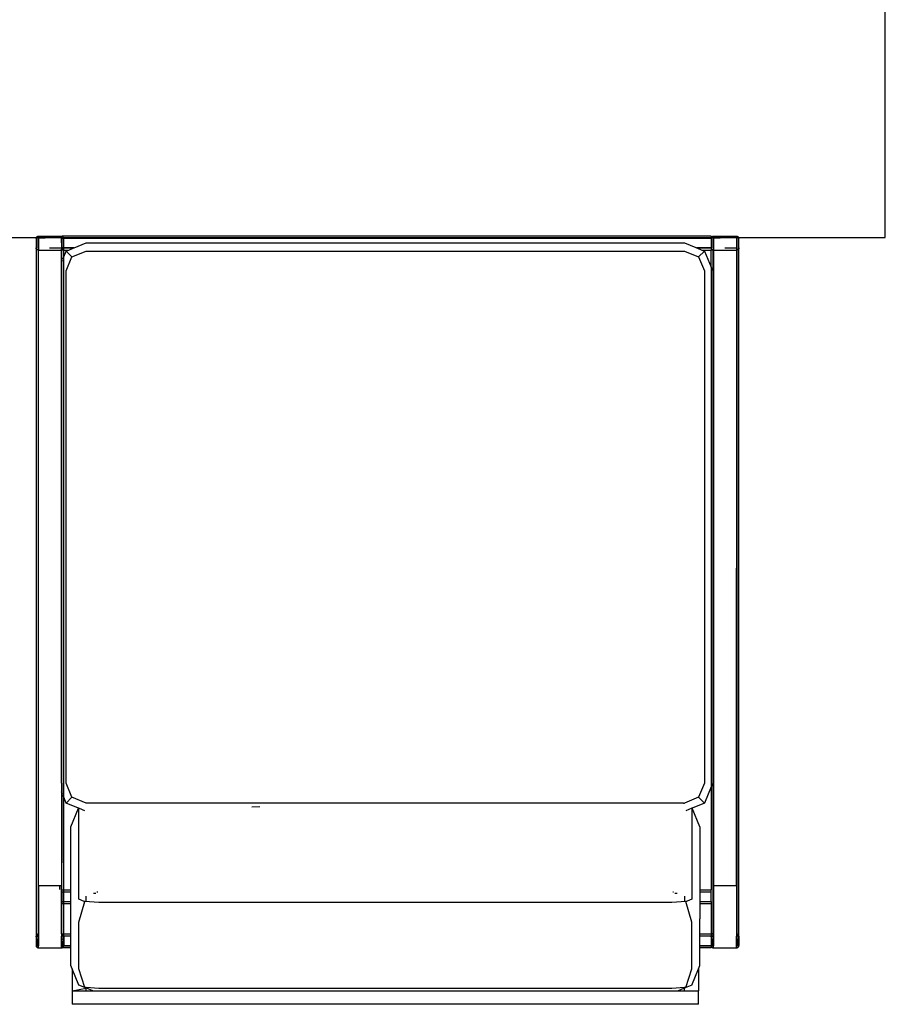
# Model space of a CAD drawing. Header units: millimetres. Extents: x 140304 to 319987, y -10756 to 142544.
# Tile 52 of 203: x 148901 to 149548, y 76265 to 77001. Entities that reach past the tile are written whole.
import ezdxf

# ---------------------------------------------------------------- set-up
doc = ezdxf.new("R2010")
doc.units = ezdxf.units.MM
doc.header["$LTSCALE"] = 10
doc.layers.get('0').update_dxf_attribs({"linetype": 'CONTINUOUS'})
doc.layers.add('furn', color=7, linetype='CONTINUOUS', true_color=0x9c9c9c)

# ---------------------------------------------------------------- blocks, each defined once
blk = doc.blocks.new('furn 1')
for p, q in [((101375.58, 20081.27), (101375.05, 20080.91)), ((101376.22, 20081.39), (101375.58, 20081.27)), ((101376.11, 20079.74), (101375.58, 20081.27)), ((101376.14, 20079.81), (101375.58, 20081.27)), ((101376.12, 20079.78), (101375.58, 20081.27)), ((101376.14, 20079.81), (101376.22, 20081.39)), ((101376.18, 20079.84), (101376.21, 20081.39)), ((101376.18, 20079.84), (101376.22, 20081.39)), ((101376.21, 20081.39), (101376.21, 20079.85)), ((101376.21, 20079.85), (101383.24, 20081.39)), ((101383.24, 20081.39), (101376.21, 20081.39)), ((101383.24, 20081.39), (101376.22, 20081.39)), ((101376.22, 20079.85), (101376.22, 20081.39)), ((101383.87, 20081.27), (101383.24, 20081.39)), ((101897.88, 20081.39), (101383.24, 20081.39)), ((101383.24, 20081.39), (101383.24, 20079.85)), ((101383.24, 20081.39), (101383.31, 20079.85)), ((101383.24, 20079.85), (101383.24, 20081.39)), ((101383.28, 20079.84), (101383.24, 20081.39)), ((101383.28, 20079.84), (101383.24, 20081.39)), ((101383.87, 20081.27), (101383.31, 20079.85)), ((101383.87, 20081.27), (101383.33, 20079.78)), ((101384.41, 20080.91), (101383.87, 20081.27)), ((101896.71, 20080.91), (101897.25, 20081.27)), ((101897.25, 20081.27), (101897.88, 20081.39)), ((101904.91, 20081.39), (101897.88, 20081.39)), ((101904.91, 20081.39), (101905.54, 20081.27)), ((101905.54, 20081.27), (101906.08, 20080.91)), ((101374.59, 20080.06), (101374.56, 20079.74)), ((101374.56, 20079.74), (101374.56, 20062.39)), ((101374.56, 20079.74), (101376.11, 20079.74)), ((101374.56, 20079.74), (101374.56, 20062.39)), ((101374.69, 20080.37), (101374.59, 20080.06)), ((101374.84, 20080.66), (101374.69, 20080.37)), ((101375.05, 20080.91), (101374.84, 20080.66)), ((101383.34, 20079.76), (101376.11, 20079.74)), ((101376.14, 20079.81), (101376.18, 20079.84)), ((101376.14, 20079.81), (101376.18, 20079.84)), ((101376.18, 20079.84), (101376.14, 20079.81)), ((101376.18, 20079.84), (101376.22, 20079.85)), ((101376.18, 20079.84), (101376.21, 20079.85)), ((101376.22, 20079.85), (101376.18, 20079.84)), ((101376.21, 20079.85), (101383.24, 20079.85)), ((101376.22, 20079.85), (101383.24, 20079.85)), ((101383.24, 20079.85), (101383.28, 20079.84)), ((101383.24, 20079.85), (101383.28, 20079.84)), ((101383.28, 20079.84), (101383.24, 20079.85)), ((101383.31, 20079.85), (101383.28, 20079.84)), ((101383.28, 20079.84), (101383.31, 20079.81)), ((101383.28, 20079.84), (101383.31, 20079.81)), ((101383.31, 20079.81), (101383.28, 20079.84)), ((101383.31, 20079.85), (101383.31, 20079.81)), ((101383.31, 20079.85), (101384.88, 20079.85)), ((101383.31, 20079.81), (101383.34, 20079.76)), ((101384.89, 20079.74), (101383.34, 20079.76)), ((101384.61, 20080.66), (101384.41, 20080.91)), ((101384.77, 20080.37), (101384.61, 20080.66)), ((101384.86, 20080.06), (101384.77, 20080.37)), ((101384.88, 20079.85), (101384.86, 20080.06)), ((101384.89, 20079.74), (101384.88, 20079.85)), ((101896.24, 20079.84), (101384.88, 20079.85)), ((101421.05, 20079.74), (101384.89, 20079.74)), ((101421.05, 20079.74), (101896.23, 20079.74)), ((101421.05, 20079.74), (101421.05, 20063.9)), ((101896.23, 20079.74), (101896.24, 20079.84)), ((101899.42, 20079.74), (101896.23, 20079.74)), ((101896.23, 20079.74), (101896.23, 20079.4)), ((101896.23, 20079.4), (101896.23, 20062.39)), ((101896.24, 20079.84), (101896.26, 20080.06)), ((101897.81, 20079.81), (101896.24, 20079.84)), ((101896.26, 20080.06), (101896.35, 20080.37)), ((101896.35, 20080.37), (101896.51, 20080.66)), ((101896.51, 20080.66), (101896.71, 20080.91)), ((101897.81, 20079.81), (101897.84, 20079.84)), ((101897.84, 20079.84), (101897.88, 20079.84)), ((101897.88, 20079.84), (101904.91, 20079.84)), ((101904.59, 20079.74), (101899.42, 20079.74)), ((101906.05, 20079.74), (101904.59, 20079.74)), ((101904.91, 20079.84), (101904.95, 20079.84)), ((101904.95, 20079.84), (101904.98, 20079.81)), ((101905, 20074.9), (101905.01, 20079.69)), ((101905.01, 20074.73), (101905, 20074.9)), ((101906.56, 20079.74), (101906.05, 20079.74)), ((101906.05, 20062.39), (101906.05, 20079.74)), ((101906.08, 20080.91), (101906.28, 20080.66)), ((101906.28, 20080.66), (101906.43, 20080.37)), ((101906.43, 20080.37), (101906.53, 20080.06)), ((101906.53, 20080.06), (101906.56, 20079.74)), ((101906.56, 20079.74), (101906.56, 20062.39)), ((101897.78, 20071.32), (101897.78, 20062.39)), ((101374.56, 20062.39), (101376.11, 20062.39)), ((101374.56, 20062.39), (101374.56, 20062.26)), ((101374.56, 20062.26), (101374.59, 20062.07)), ((101375.7, 20062.26), (101374.56, 20062.26)), ((101374.56, 20055.54), (101374.59, 20062.07)), ((101374.59, 20062.07), (101374.69, 20061.75)), ((101374.69, 20061.75), (101374.73, 20061.68)), ((101374.73, 20061.68), (101374.8, 20061.54)), ((101374.84, 20061.47), (101374.8, 20061.54)), ((101374.84, 20061.47), (101375.05, 20061.22)), ((101375.05, 20061.22), (101375.58, 20060.86)), ((101375.58, 20060.86), (101375.8, 20061.48)), ((101375.58, 20060.86), (101376.11, 20060.76)), ((101375.7, 20062.26), (101376.11, 20062.28)), ((101376.11, 20062.28), (101375.9, 20061.76)), ((101376.11, 20062.44), (101376.11, 20062.39)), ((101376.11, 20062.44), (101376.11, 20062.39)), ((101376.11, 20062.39), (101376.11, 20062.44)), ((101376.11, 20062.44), (101376.11, 20062.39)), ((101376.12, 20062.36), (101376.11, 20062.39)), ((101376.13, 20062.33), (101376.11, 20062.39)), ((101376.11, 20062.39), (101383.34, 20062.39)), ((101376.13, 20062.33), (101376.11, 20062.28)), ((101376.14, 20062.31), (101376.11, 20062.28)), ((101376.11, 20062.28), (101376.16, 20062.29)), ((101376.11, 20062.28), (101376.11, 20061.76)), ((101376.11, 20061.48), (101376.11, 20060.76)), ((101376.11, 20060.76), (101376.21, 20060.73)), ((101376.11, 20060.76), (101376.11, 20055.54)), ((101376.13, 20062.33), (101376.12, 20062.36)), ((101376.14, 20062.31), (101376.12, 20062.36)), ((101376.13, 20062.33), (101376.12, 20062.36)), ((101376.14, 20062.31), (101376.13, 20062.33)), ((101376.16, 20062.29), (101376.14, 20062.31)), ((101376.15, 20062.26), (101376.16, 20062.29)), ((101376.18, 20062.26), (101376.15, 20062.26)), ((101376.18, 20061.76), (101376.15, 20062.26)), ((101376.22, 20062.28), (101376.16, 20062.29)), ((101383.24, 20062.28), (101376.16, 20062.29)), ((101376.22, 20062.28), (101376.18, 20062.26)), ((101376.21, 20060.73), (101376.19, 20061.48)), ((101376.21, 20060.73), (101379.58, 20061.48)), ((101383.24, 20060.73), (101376.21, 20060.73)), ((101376.21, 20060.73), (101376.21, 20055.54)), ((101376.21, 20060.73), (101383.24, 20060.73)), ((101376.22, 20062.28), (101383.24, 20062.28)), ((101376.22, 20062.28), (101376.21, 20061.76)), ((101376.33, 20062.26), (101376.22, 20062.28)), ((101376.22, 20062.28), (101383.24, 20062.28)), ((101380.87, 20061.76), (101383.24, 20062.28)), ((101383.24, 20062.28), (101383.28, 20062.29)), ((101383.28, 20062.29), (101383.24, 20062.28)), ((101383.24, 20062.28), (101383.28, 20062.29)), ((101383.27, 20062.26), (101383.24, 20062.28)), ((101383.24, 20061.76), (101383.24, 20062.28)), ((101383.24, 20061.76), (101383.24, 20062.28)), ((101383.24, 20061.76), (101383.24, 20062.28)), ((101383.24, 20060.73), (101383.27, 20061.48)), ((101383.24, 20060.73), (101383.24, 20061.48)), ((101383.24, 20060.73), (101383.24, 20061.48)), ((101383.24, 20060.73), (101383.26, 20061.48)), ((101383.24, 20060.73), (101383.26, 20061.48)), ((101383.24, 20060.73), (101383.24, 20061.48)), ((101383.24, 20060.73), (101383.34, 20060.76)), ((101383.24, 20055.54), (101383.24, 20060.73)), ((101383.27, 20061.76), (101383.28, 20062.29)), ((101383.27, 20061.76), (101383.28, 20062.29)), ((101383.3, 20062.26), (101383.27, 20062.26)), ((101383.28, 20062.29), (101383.31, 20062.31)), ((101383.31, 20062.31), (101383.28, 20062.29)), ((101383.28, 20062.29), (101383.31, 20062.31)), ((101383.29, 20061.76), (101383.3, 20062.26)), ((101383.3, 20062.26), (101383.32, 20062.29)), ((101383.32, 20062.29), (101383.31, 20062.31)), ((101383.31, 20062.31), (101383.37, 20062.29)), ((101383.34, 20062.26), (101383.32, 20062.29)), ((101383.55, 20061.76), (101383.33, 20062.35)), ((101383.34, 20062.39), (101383.34, 20062.67)), ((101383.37, 20062.67), (101383.34, 20062.39)), ((101383.34, 20062.39), (101383.34, 20062.67)), ((101384.89, 20062.39), (101383.34, 20062.39)), ((101383.37, 20062.29), (101383.34, 20062.39)), ((101383.55, 20061.76), (101383.34, 20062.35)), ((101383.34, 20061.76), (101383.34, 20062.26)), ((101383.54, 20061.76), (101383.34, 20062.26)), ((101383.34, 20060.76), (101383.34, 20061.48)), ((101383.34, 20060.76), (101383.87, 20060.86)), ((101383.34, 20055.54), (101383.34, 20060.76)), ((101383.34, 20060.76), (101384.89, 20060.73)), ((101383.54, 20061.76), (101383.37, 20062.29)), ((101383.37, 20062.29), (101383.75, 20062.26)), ((101383.87, 20060.86), (101383.64, 20061.48)), ((101383.87, 20060.86), (101383.65, 20061.48)), ((101383.87, 20060.86), (101383.65, 20061.48)), ((101383.75, 20062.26), (101384.58, 20062.26)), ((101383.87, 20060.86), (101384.41, 20061.22)), ((101384.41, 20061.22), (101384.61, 20061.47)), ((101384.58, 20062.26), (101384.89, 20062.34)), ((101384.58, 20062.26), (101384.89, 20062.26)), ((101384.77, 20061.76), (101384.86, 20062.07)), ((101384.89, 20062.26), (101384.86, 20062.07)), ((101384.86, 20062.07), (101384.89, 20061.76)), ((101384.89, 20062.34), (101384.88, 20062.29)), ((101384.88, 20062.29), (101384.89, 20062.26)), ((101384.89, 20062.72), (101384.89, 20062.57)), ((101384.89, 20062.72), (101384.89, 20062.39)), ((101384.89, 20062.39), (101384.89, 20062.57)), ((101384.89, 20062.34), (101384.89, 20062.39)), ((101421.05, 20062.39), (101384.89, 20062.39)), ((101384.89, 20062.34), (101421.05, 20062.39)), ((101490.73, 20062.26), (101384.89, 20062.34)), ((101384.89, 20062.26), (101407.62, 20062.26)), ((101384.89, 20061.48), (101384.89, 20060.73)), ((101384.89, 20060.73), (101384.89, 20055.54)), ((101384.89, 20060.73), (101407.62, 20060.73)), ((101407.62, 20062.26), (101407.62, 20061.76)), ((101409.17, 20062.26), (101407.62, 20062.26)), ((101407.62, 20061.48), (101407.62, 20060.73)), ((101407.62, 20060.73), (101407.62, 20055.54)), ((101407.62, 20060.73), (101409.17, 20060.73)), ((101409.17, 20062.26), (101409.17, 20061.76)), ((101409.17, 20062.26), (101409.27, 20062.26)), ((101409.17, 20061.48), (101409.17, 20060.73)), ((101409.17, 20060.73), (101409.17, 20055.54)), ((101409.17, 20060.73), (101409.27, 20060.73)), ((101409.27, 20062.26), (101409.27, 20061.76)), ((101416.3, 20062.26), (101409.27, 20062.26)), ((101409.27, 20061.48), (101409.27, 20060.73)), ((101409.27, 20060.73), (101409.27, 20055.54)), ((101409.27, 20060.73), (101416.3, 20060.73)), ((101416.4, 20062.26), (101416.3, 20062.26)), ((101416.3, 20060.73), (101416.4, 20060.73)), ((101416.4, 20062.26), (101416.4, 20061.76)), ((101416.4, 20062.26), (101417.95, 20062.26)), ((101416.4, 20061.48), (101416.4, 20060.73)), ((101416.4, 20060.73), (101416.4, 20055.54)), ((101416.4, 20060.73), (101417.95, 20060.73)), ((101417.95, 20062.26), (101417.95, 20061.76)), ((101417.95, 20062.26), (101490.73, 20062.26)), ((101417.95, 20061.48), (101417.95, 20060.73)), ((101417.95, 20060.73), (101417.95, 20055.54)), ((101417.95, 20060.73), (101487.05, 20060.73)), ((101418.1, 20063.81), (101421.05, 20063.81)), ((101421.05, 20063.9), (101421.05, 20063.81)), ((101421.05, 20063.81), (101421.05, 20062.39)), ((101491.02, 20062.38), (101421.05, 20062.39)), ((101482.79, 20058.97), (101487.05, 20060.73)), ((101487.05, 20060.73), (101488.84, 20061.47)), ((101487.05, 20060.73), (101493.25, 20060.73)), ((101489.53, 20061.76), (101490.73, 20062.26)), ((101490.82, 20062.3), (101490.73, 20062.26)), ((101490.82, 20062.3), (101491.02, 20062.38)), ((101490.82, 20062.3), (101494.77, 20062.26)), ((101494.8, 20062.28), (101490.82, 20062.3)), ((101491.02, 20062.38), (101491.04, 20062.39)), ((101494.9, 20062.39), (101491.04, 20062.39)), ((101493.25, 20060.73), (101497.63, 20060.73)), ((101497.63, 20062.28), (101494.8, 20062.28)), ((101497.63, 20062.39), (101494.9, 20062.39)), ((101497.63, 20062.39), (101887.16, 20062.39)), ((101497.63, 20062.39), (101887.28, 20062.33)), ((101497.63, 20062.28), (101887.41, 20062.28)), ((101497.63, 20060.73), (101891.15, 20060.73)), ((101887.16, 20062.39), (101887.28, 20062.33)), ((101887.16, 20062.39), (101896.23, 20062.39)), ((101887.28, 20062.33), (101896.23, 20062.34)), ((101887.28, 20062.33), (101887.41, 20062.28)), ((101887.41, 20062.28), (101887.47, 20062.26)), ((101887.47, 20062.26), (101896.23, 20062.26)), ((101887.47, 20062.26), (101888.71, 20061.75)), ((101889.37, 20061.47), (101891.15, 20060.73)), ((101891.15, 20060.73), (101895.41, 20058.97)), ((101891.15, 20060.73), (101896.23, 20060.73)), ((101897.78, 20062.39), (101896.23, 20062.39)), ((101896.23, 20062.34), (101896.23, 20062.39)), ((101896.23, 20062.26), (101896.23, 20062.34)), ((101896.23, 20062.34), (101897.81, 20062.31)), ((101896.23, 20062.26), (101896.26, 20062.06)), ((101897.37, 20062.26), (101896.23, 20062.26)), ((101896.26, 20062.06), (101896.23, 20061.75)), ((101896.23, 20061.47), (101896.23, 20060.73)), ((101896.23, 20060.73), (101896.23, 20057)), ((101896.23, 20060.73), (101897.78, 20060.73)), ((101896.35, 20061.75), (101896.26, 20062.06)), ((101896.71, 20061.22), (101896.51, 20061.47)), ((101897.25, 20060.86), (101896.71, 20061.22)), ((101897.78, 20060.73), (101897.25, 20060.86)), ((101897.81, 20062.31), (101897.37, 20062.26)), ((101897.78, 20062.26), (101897.37, 20062.26)), ((101899.42, 20062.39), (101897.78, 20062.39)), ((101897.84, 20062.29), (101897.78, 20062.26)), ((101897.78, 20061.75), (101897.78, 20062.26)), ((101897.78, 20060.73), (101897.78, 20061.47)), ((101897.88, 20060.73), (101897.78, 20060.73)), ((101897.78, 20053.26), (101897.78, 20060.73)), ((101897.81, 20062.31), (101897.84, 20062.29)), ((101897.82, 20062.26), (101897.85, 20062.26)), ((101897.84, 20062.29), (101897.88, 20062.28)), ((101897.85, 20062.26), (101897.88, 20062.28)), ((101897.88, 20062.28), (101904.96, 20062.34)), ((101904.91, 20062.28), (101897.88, 20062.28)), ((101897.88, 20062.28), (101897.88, 20061.75)), ((101897.88, 20061.47), (101897.88, 20060.73)), ((101897.88, 20060.73), (101904.91, 20060.73)), ((101897.88, 20060.73), (101897.88, 20053.01)), ((101904.59, 20062.39), (101899.42, 20062.39)), ((101904.96, 20062.39), (101904.59, 20062.39)), ((101904.96, 20062.34), (101904.91, 20062.28)), ((101904.95, 20062.29), (101904.91, 20062.28)), ((101904.91, 20061.75), (101904.91, 20062.28)), ((101904.91, 20062.28), (101904.94, 20062.26)), ((101904.91, 20060.73), (101904.91, 20061.47)), ((101905.01, 20060.75), (101904.91, 20060.73)), ((101904.91, 19576.75), (101904.91, 20060.73)), ((101904.94, 20062.26), (101904.97, 20062.26)), ((101904.96, 20062.34), (101904.95, 20062.29)), ((101904.98, 20062.31), (101904.95, 20062.29)), ((101904.96, 20062.34), (101904.96, 20062.39)), ((101904.96, 20062.34), (101905.01, 20062.39)), ((101904.96, 20062.34), (101905.01, 20062.39)), ((101905.01, 20062.39), (101904.96, 20062.39)), ((101904.96, 20062.34), (101904.98, 20062.31)), ((101904.97, 20062.26), (101905.01, 20061.75)), ((101905.42, 20062.26), (101904.98, 20062.31)), ((101906.05, 20062.39), (101905.01, 20062.39)), ((101905.01, 20061.47), (101905.01, 20060.75)), ((101905.54, 20060.86), (101905.01, 20060.75)), ((101905.01, 20060.75), (101905.01, 19576.75)), ((101906.56, 20062.26), (101905.42, 20062.26)), ((101906.08, 20061.22), (101905.54, 20060.86)), ((101906.56, 20062.39), (101906.05, 20062.39)), ((101906.28, 20061.47), (101906.08, 20061.22)), ((101906.43, 20061.75), (101906.28, 20061.47)), ((101906.53, 20062.06), (101906.43, 20061.75)), ((101906.56, 20062.26), (101906.53, 20062.06)), ((101906.56, 19576.75), (101906.53, 20062.06)), ((101906.56, 20062.39), (101906.56, 20062.26)), ((101342.48, 20054.45), (101332.3, 20054.45)), ((101332.3, 19586.29), (101332.3, 20054.45)), ((101358.74, 20054.45), (101342.48, 20054.45)), ((101342.48, 20054.45), (101344.27, 20044.12)), ((101342.48, 20054.45), (101342.48, 20044.12)), ((101346.72, 20049.39), (101358.74, 20054.45)), ((101358.74, 20054.45), (101361.34, 20055.54)), ((101361.34, 20055.54), (101374.56, 20055.54)), ((101374.56, 20055.54), (101376.11, 20055.54)), ((101376.11, 20055.54), (101376.21, 20055.54)), ((101376.21, 20055.54), (101383.14, 20055.54)), ((101383.14, 20055.54), (101383.24, 20055.54)), ((101383.24, 20055.54), (101383.34, 20055.54)), ((101383.34, 20055.54), (101384.89, 20055.54)), ((101384.89, 20055.54), (101396.29, 20055.54)), ((101396.29, 20055.54), (101407.62, 20055.54)), ((101407.62, 20055.54), (101409.17, 20055.54)), ((101409.17, 20055.54), (101409.27, 20055.54)), ((101409.27, 20055.54), (101416.2, 20055.54)), ((101416.2, 20055.54), (101416.3, 20055.54)), ((101416.3, 20055.54), (101416.4, 20055.54)), ((101416.4, 20055.54), (101417.95, 20055.54)), ((101417.95, 20055.54), (101430.59, 20055.54)), ((101430.59, 20055.54), (101464.9, 20055.54)), ((101464.9, 20055.54), (101478.92, 20049.64)), ((101478.92, 20049.64), (101482.79, 20058.97)), ((101482.79, 20058.97), (101487.14, 20054.62)), ((101482.79, 20044.12), (101487.14, 20054.62)), ((101487.14, 20054.62), (101497.63, 20058.97)), ((101497.63, 20058.97), (101689.1, 20058.97)), ((101689.1, 20058.97), (101880.58, 20058.97)), ((101880.58, 20058.97), (101891.07, 20054.62)), ((101895.41, 20058.97), (101891.07, 20054.62)), ((101891.07, 20054.62), (101895.42, 20044.12)), ((101895.41, 20058.97), (101896.23, 20057)), ((101896.23, 20057), (101897.78, 20053.26)), ((101897.78, 20053.26), (101897.88, 20053.01)), ((101897.88, 20053.01), (101901.56, 20044.12)), ((101344.54, 20044.16), (101344.9, 20045.05)), ((101344.84, 20044.2), (101344.9, 20045.05)), ((101344.9, 20045.05), (101358.77, 20049.39)), ((101344.9, 20045.05), (101346.72, 20049.39)), ((101358.77, 20049.39), (101393.71, 20049.39)), ((101393.71, 20049.39), (101409.09, 20045.05)), ((101408.33, 20034.55), (101409.09, 20045.05)), ((101409.09, 20045.05), (101409.17, 20045.24)), ((101409.17, 20045.24), (101409.27, 20045.49)), ((101409.17, 20045.24), (101409.17, 20044.94)), ((101409.27, 20045.49), (101410.91, 20049.39)), ((101409.27, 20045.49), (101409.27, 20044.8)), ((101410.91, 20049.39), (101445.21, 20049.39)), ((101445.21, 20049.39), (101478.82, 20049.39)), ((101477.05, 20045.12), (101478.63, 20048.92)), ((101478.63, 20048.92), (101478.82, 20049.39)), ((101478.82, 20049.39), (101478.92, 20049.64)), ((101342.48, 20039.03), (101344.54, 20044.16)), ((101342.48, 20044.12), (101344.27, 20044.12)), ((101342.48, 20044.12), (101342.48, 20039.03)), ((101342.48, 20039.03), (101342.48, 19601.71)), ((101344.15, 20034.55), (101344.84, 20044.12)), ((101344.54, 20044.16), (101344.27, 20044.12)), ((101344.54, 20044.16), (101344.84, 20044.12)), ((101344.84, 20044.12), (101344.84, 20044.2)), ((101409.78, 20044.12), (101413.06, 20044.12)), ((101415.3, 20038.61), (101415.3, 20036.76)), ((101482.79, 19820.37), (101482.79, 20044.12)), ((101895.42, 20044.12), (101895.42, 19820.37)), ((101901.56, 20044.12), (101901.56, 19831.07)), ((101344.15, 19891.76), (101344.15, 20034.55)), ((101408.33, 19891.76), (101408.33, 20034.55)), ((101416.4, 20035.93), (101416.4, 20035.3)), ((101480.05, 19920.18), (101480.21, 19914.06)), ((101344.15, 19748.97), (101344.15, 19891.76)), ((101408.33, 19748.97), (101408.33, 19891.76)), ((101901.56, 19831.07), (101901.56, 19820.37)), ((101482.79, 19760.55), (101482.79, 19820.37)), ((101895.42, 19820.37), (101895.42, 19596.61)), ((101901.56, 19820.37), (101901.56, 19596.61)), ((101482.79, 19748.97), (101482.79, 19760.55)), ((101344.15, 19606.18), (101344.15, 19748.97)), ((101408.33, 19606.18), (101408.33, 19748.97)), ((101482.79, 19617.76), (101482.79, 19748.97)), ((101482.79, 19606.18), (101482.79, 19617.76)), ((101344.84, 19596.62), (101344.15, 19606.18)), ((101409.09, 19595.69), (101408.33, 19606.18)), ((101415.33, 19604.02), (101415.3, 19603.98)), ((101415.3, 19603.98), (101415.33, 19602.18)), ((101416.4, 19605.44), (101416.4, 19604.81)), ((101482.79, 19605.16), (101482.79, 19606.18)), ((101482.79, 19599.29), (101482.79, 19605.16)), ((101342.48, 19601.71), (101344.53, 19596.62)), ((101342.48, 19601.71), (101342.48, 19596.62)), ((101342.48, 19596.62), (101342.48, 19595.43)), ((101342.48, 19596.62), (101344.53, 19596.62)), ((101342.48, 19595.43), (101342.48, 19586.29)), ((101344.53, 19596.62), (101344.9, 19595.69)), ((101344.84, 19596.62), (101344.53, 19596.62)), ((101344.9, 19595.69), (101344.84, 19596.62)), ((101344.9, 19595.69), (101358.77, 19591.34)), ((101345.17, 19595.05), (101344.9, 19595.69)), ((101393.71, 19591.34), (101409.09, 19595.69)), ((101409.17, 19595.49), (101409.09, 19595.69)), ((101409.17, 19595.8), (101409.17, 19595.49)), ((101409.27, 19595.25), (101409.17, 19595.49)), ((101409.27, 19595.94), (101409.27, 19595.25)), ((101413.06, 19596.62), (101409.78, 19596.62)), ((101415.33, 19602.18), (101415.3, 19602.12)), ((101478.82, 19591.34), (101477.05, 19595.62)), ((101482.72, 19599.19), (101482.77, 19599.24)), ((101482.72, 19599.12), (101482.72, 19599.19)), ((101482.77, 19599.24), (101482.79, 19599.29)), ((101482.77, 19599.24), (101482.79, 19599.29)), ((101482.77, 19597.42), (101482.77, 19599.24)), ((101482.77, 19597.42), (101482.79, 19596.61)), ((101487.14, 19586.12), (101482.79, 19596.61)), ((101895.42, 19596.61), (101891.07, 19586.12)), ((101901.56, 19596.61), (101898.05, 19588.13)), ((101346.72, 19591.34), (101345.17, 19595.05)), ((101346.72, 19591.34), (101358.74, 19586.29)), ((101358.77, 19591.34), (101393.71, 19591.34)), ((101409.53, 19594.63), (101409.27, 19595.25)), ((101410.91, 19591.34), (101409.53, 19594.63)), ((101445.21, 19591.34), (101410.91, 19591.34)), ((101478.82, 19591.34), (101445.21, 19591.34)), ((101464.9, 19585.19), (101478.92, 19591.09)), ((101478.85, 19591.26), (101478.82, 19591.34)), ((101478.92, 19591.09), (101478.85, 19591.26)), ((101482.78, 19581.77), (101478.92, 19591.09)), ((101898.05, 19588.13), (101897.88, 19587.73)), ((101332.3, 19586.29), (101342.48, 19586.29)), ((101358.74, 19586.29), (101342.48, 19586.29)), ((101358.74, 19586.29), (101361.34, 19585.19)), ((101361.34, 19585.19), (101374.56, 19585.19)), ((101374.56, 19576.75), (101374.56, 19585.19)), ((101374.56, 19585.19), (101376.11, 19585.19)), ((101376.11, 19585.19), (101376.11, 19576.75)), ((101376.11, 19585.19), (101376.21, 19585.19)), ((101376.21, 19585.19), (101376.21, 19576.75)), ((101376.21, 19585.19), (101376.34, 19585.19)), ((101376.34, 19585.19), (101383.24, 19585.19)), ((101383.24, 19576.75), (101383.24, 19585.19)), ((101383.24, 19585.19), (101383.34, 19585.19)), ((101383.34, 19576.75), (101383.34, 19585.19)), ((101383.34, 19585.19), (101384.89, 19585.19)), ((101384.89, 19585.19), (101384.89, 19576.75)), ((101384.89, 19585.19), (101396.29, 19585.19)), ((101407.62, 19585.19), (101396.29, 19585.19)), ((101407.62, 19585.19), (101407.62, 19576.75)), ((101409.17, 19585.19), (101407.62, 19585.19)), ((101409.17, 19585.19), (101409.17, 19576.75)), ((101409.27, 19585.19), (101409.17, 19585.19)), ((101409.27, 19585.19), (101409.27, 19576.75)), ((101409.39, 19585.19), (101409.27, 19585.19)), ((101416.3, 19585.19), (101409.39, 19585.19)), ((101416.4, 19585.19), (101416.3, 19585.19)), ((101416.4, 19585.19), (101416.4, 19576.75)), ((101417.95, 19585.19), (101416.4, 19585.19)), ((101417.95, 19585.19), (101417.95, 19576.75)), ((101430.59, 19585.19), (101417.95, 19585.19)), ((101464.9, 19585.19), (101430.59, 19585.19)), ((101482.78, 19581.77), (101487.14, 19586.12)), ((101494.91, 19576.75), (101482.78, 19581.77)), ((101497.63, 19581.77), (101487.14, 19586.12)), ((101689.1, 19581.77), (101497.63, 19581.77)), ((101880.58, 19581.77), (101689.1, 19581.77)), ((101891.07, 19586.12), (101880.58, 19581.77)), ((101895.41, 19581.77), (101883.29, 19576.75)), ((101895.41, 19581.77), (101891.07, 19586.12)), ((101896.23, 19583.74), (101895.41, 19581.77)), ((101897.78, 19587.48), (101896.23, 19583.74)), ((101896.23, 19583.74), (101896.23, 19576.75)), ((101897.88, 19587.73), (101897.78, 19587.48)), ((101897.78, 19576.75), (101897.78, 19587.48)), ((101897.88, 19587.73), (101897.88, 19576.75)), ((101376.11, 19576.75), (101374.56, 19576.75)), ((101374.59, 19575.42), (101374.56, 19575.09)), ((101374.56, 19575.09), (101374.56, 19557.74)), ((101374.56, 19575.09), (101376.11, 19575.09)), ((101374.56, 19575.09), (101374.56, 19557.74)), ((101374.69, 19575.73), (101374.59, 19575.42)), ((101374.84, 19576.01), (101374.69, 19575.73)), ((101375.05, 19576.26), (101374.84, 19576.01)), ((101375.58, 19576.62), (101375.05, 19576.26)), ((101376.11, 19576.75), (101375.58, 19576.62)), ((101376.11, 19575.09), (101375.58, 19576.62)), ((101376.14, 19575.17), (101375.58, 19576.62)), ((101376.12, 19575.13), (101375.58, 19576.62)), ((101376.21, 19576.75), (101376.11, 19576.75)), ((101383.34, 19575.11), (101376.11, 19575.09)), ((101376.14, 19575.17), (101376.21, 19576.75)), ((101376.14, 19575.17), (101376.18, 19575.19)), ((101376.14, 19575.17), (101376.18, 19575.19)), ((101376.18, 19575.19), (101376.14, 19575.17)), ((101376.18, 19575.19), (101376.21, 19576.75)), ((101376.18, 19575.19), (101376.21, 19576.75)), ((101376.18, 19575.19), (101376.21, 19575.2)), ((101376.18, 19575.19), (101376.21, 19575.2)), ((101376.21, 19575.2), (101376.18, 19575.19)), ((101383.24, 19576.75), (101376.21, 19576.75)), ((101376.21, 19575.2), (101376.21, 19576.75)), ((101376.21, 19576.75), (101376.21, 19575.2)), ((101376.21, 19575.2), (101383.24, 19576.75)), ((101383.24, 19576.75), (101376.21, 19576.75)), ((101376.21, 19575.2), (101383.24, 19575.2)), ((101376.21, 19575.2), (101383.24, 19575.2)), ((101383.24, 19576.75), (101383.24, 19575.2)), ((101383.24, 19576.75), (101383.31, 19575.2)), ((101383.34, 19576.75), (101383.24, 19576.75)), ((101383.24, 19575.2), (101383.24, 19576.75)), ((101383.28, 19575.19), (101383.24, 19576.75)), ((101383.28, 19575.19), (101383.24, 19576.75)), ((101383.24, 19575.2), (101383.28, 19575.19)), ((101383.24, 19575.2), (101383.28, 19575.19)), ((101383.28, 19575.19), (101383.24, 19575.2)), ((101383.31, 19575.2), (101383.28, 19575.19)), ((101383.28, 19575.19), (101383.31, 19575.17)), ((101383.28, 19575.19), (101383.31, 19575.17)), ((101383.31, 19575.17), (101383.28, 19575.19)), ((101383.87, 19576.62), (101383.31, 19575.2)), ((101383.31, 19575.2), (101383.31, 19575.17)), ((101383.37, 19575.2), (101383.31, 19575.2)), ((101383.31, 19575.17), (101383.34, 19575.11)), ((101383.87, 19576.62), (101383.33, 19575.13)), ((101383.87, 19576.62), (101383.34, 19576.75)), ((101384.89, 19576.75), (101383.34, 19576.75)), ((101384.89, 19575.09), (101383.34, 19575.11)), ((101384.89, 19575.15), (101383.37, 19575.2)), ((101384.41, 19576.26), (101383.87, 19576.62)), ((101384.61, 19576.01), (101384.41, 19576.26)), ((101384.77, 19575.73), (101384.61, 19576.01)), ((101384.86, 19575.42), (101384.77, 19575.73)), ((101384.86, 19575.42), (101384.89, 19575.6)), ((101384.89, 19575.2), (101384.86, 19575.42)), ((101407.62, 19576.75), (101384.89, 19576.75)), ((101384.89, 19575.6), (101384.89, 19576.75)), ((101384.89, 19575.2), (101896.23, 19575.2)), ((101384.89, 19575.15), (101384.89, 19575.2)), ((101896.23, 19575.15), (101384.89, 19575.15)), ((101384.89, 19575.09), (101384.89, 19575.15)), ((101421.05, 19575.09), (101384.89, 19575.09)), ((101409.17, 19576.75), (101407.62, 19576.75)), ((101409.17, 19576.75), (101409.27, 19576.75)), ((101409.27, 19576.75), (101416.3, 19576.75)), ((101416.4, 19576.75), (101416.3, 19576.75)), ((101416.4, 19576.75), (101417.95, 19576.75)), ((101494.91, 19576.75), (101417.95, 19576.75)), ((101421.05, 19575.09), (101896.23, 19575.09)), ((101421.05, 19575.09), (101421.05, 19559.26)), ((101497.63, 19575.62), (101494.91, 19576.75)), ((101497.63, 19576.75), (101494.91, 19576.75)), ((101532.68, 19576.75), (101497.63, 19576.75)), ((101689.1, 19575.62), (101497.63, 19575.62)), ((101689.1, 19576.75), (101532.68, 19576.75)), ((101724.15, 19576.75), (101689.1, 19576.75)), ((101880.57, 19575.62), (101689.1, 19575.62)), ((101880.57, 19576.75), (101724.15, 19576.75)), ((101883.29, 19576.75), (101880.57, 19575.62)), ((101881.7, 19576.75), (101880.57, 19576.75)), ((101883.29, 19576.75), (101881.7, 19576.75)), ((101883.29, 19576.75), (101896.23, 19576.75)), ((101896.23, 19575.6), (101896.23, 19576.75)), ((101897.78, 19576.75), (101896.23, 19576.75)), ((101896.23, 19575.6), (101896.26, 19575.42)), ((101896.23, 19575.2), (101896.26, 19575.42)), ((101896.23, 19575.2), (101896.23, 19575.15)), ((101897.81, 19575.17), (101896.23, 19575.15)), ((101896.23, 19575.09), (101896.23, 19575.15)), ((101899.42, 19575.09), (101896.23, 19575.09)), ((101896.23, 19575.09), (101896.23, 19574.76)), ((101896.23, 19574.76), (101896.23, 19557.74)), ((101896.26, 19575.42), (101896.35, 19575.73)), ((101896.35, 19575.73), (101896.51, 19576.01)), ((101896.51, 19576.01), (101896.71, 19576.26)), ((101896.71, 19576.26), (101897.25, 19576.62)), ((101897.25, 19576.62), (101897.78, 19576.75)), ((101897.78, 19576.75), (101897.85, 19576.75)), ((101897.81, 19575.17), (101897.84, 19575.19)), ((101897.85, 19576.75), (101897.82, 19576.75)), ((101897.84, 19575.19), (101897.88, 19575.2)), ((101897.88, 19576.75), (101897.85, 19576.75)), ((101904.91, 19576.75), (101897.88, 19576.75)), ((101897.88, 19575.2), (101904.91, 19575.2)), ((101904.59, 19575.09), (101899.42, 19575.09)), ((101906.05, 19575.09), (101904.59, 19575.09)), ((101905.01, 19576.75), (101904.91, 19576.75)), ((101904.91, 19575.2), (101904.95, 19575.19)), ((101904.95, 19575.19), (101904.98, 19575.17)), ((101904.99, 19570.26), (101905.01, 19575.04)), ((101905.01, 19576.75), (101905.54, 19576.62)), ((101906.56, 19576.75), (101905.01, 19576.75)), ((101905.54, 19576.62), (101906.07, 19576.26)), ((101906.56, 19575.09), (101906.05, 19575.09)), ((101906.05, 19557.74), (101906.05, 19575.09)), ((101906.07, 19576.26), (101906.28, 19576.01)), ((101906.28, 19576.01), (101906.43, 19575.73)), ((101906.43, 19575.73), (101906.53, 19575.42)), ((101906.53, 19575.42), (101906.56, 19575.09)), ((101906.56, 19575.09), (101906.56, 19557.74)), ((101897.78, 19566.67), (101897.78, 19557.74)), ((101905.01, 19570.08), (101904.99, 19570.26)), ((101421.05, 19559.26), (101421.05, 19557.74)), ((101374.56, 19557.74), (101374.59, 19557.42)), ((101374.56, 19557.74), (101376.11, 19557.74)), ((101374.59, 19557.42), (101374.69, 19557.11)), ((101374.69, 19557.11), (101374.84, 19556.82)), ((101374.84, 19556.82), (101375.05, 19556.57)), ((101375.05, 19556.57), (101375.58, 19556.21)), ((101375.58, 19556.21), (101376.11, 19557.64)), ((101375.58, 19556.21), (101376.21, 19556.09)), ((101376.11, 19557.79), (101376.11, 19557.74)), ((101376.11, 19557.79), (101376.11, 19557.74)), ((101376.11, 19557.74), (101376.11, 19557.79)), ((101376.11, 19557.79), (101376.11, 19557.74)), ((101376.12, 19557.71), (101376.11, 19557.74)), ((101376.13, 19557.69), (101376.11, 19557.74)), ((101376.11, 19557.74), (101383.34, 19557.74)), ((101376.11, 19557.64), (101376.12, 19557.71)), ((101376.13, 19557.69), (101376.11, 19557.64)), ((101376.11, 19557.64), (101376.14, 19557.66)), ((101376.11, 19557.64), (101376.16, 19557.64)), ((101376.13, 19557.69), (101376.12, 19557.71)), ((101376.13, 19557.69), (101376.12, 19557.71)), ((101376.14, 19557.66), (101376.13, 19557.69)), ((101376.13, 19557.69), (101376.16, 19557.64)), ((101376.16, 19557.64), (101376.14, 19557.66)), ((101376.14, 19557.66), (101376.21, 19557.64)), ((101376.21, 19556.09), (101376.16, 19557.64)), ((101376.21, 19557.64), (101376.16, 19557.64)), ((101383.24, 19557.64), (101376.16, 19557.64)), ((101376.21, 19557.64), (101383.24, 19557.64)), ((101376.21, 19556.09), (101376.21, 19557.64)), ((101376.21, 19556.09), (101383.24, 19557.64)), ((101383.24, 19556.09), (101376.21, 19557.64)), ((101376.21, 19557.64), (101383.24, 19557.64)), ((101383.24, 19556.09), (101376.21, 19556.09)), ((101376.21, 19556.09), (101383.24, 19556.09)), ((101383.24, 19556.09), (101376.21, 19556.09)), ((101383.24, 19557.64), (101383.28, 19557.64)), ((101383.24, 19556.09), (101383.32, 19557.64)), ((101383.24, 19556.09), (101383.24, 19557.64)), ((101383.24, 19556.09), (101383.28, 19557.64)), ((101383.28, 19557.64), (101383.24, 19557.64)), ((101383.24, 19556.09), (101383.28, 19557.64)), ((101383.24, 19556.09), (101383.24, 19557.64)), ((101383.24, 19557.64), (101383.28, 19557.64)), ((101383.24, 19556.09), (101383.87, 19556.21)), ((101383.24, 19556.09), (101897.88, 19556.09)), ((101383.28, 19557.64), (101383.31, 19557.67)), ((101383.31, 19557.67), (101383.28, 19557.64)), ((101383.28, 19557.64), (101383.31, 19557.67)), ((101383.32, 19557.64), (101383.31, 19557.67)), ((101383.38, 19557.64), (101383.31, 19557.67)), ((101383.87, 19556.21), (101383.32, 19557.64)), ((101383.87, 19556.21), (101383.33, 19557.7)), ((101383.87, 19556.21), (101383.33, 19557.7)), ((101383.34, 19557.74), (101383.34, 19558.03)), ((101383.37, 19558.03), (101383.34, 19557.74)), ((101383.34, 19557.74), (101383.34, 19558.03)), ((101384.89, 19557.74), (101383.34, 19557.74)), ((101383.38, 19557.64), (101383.34, 19557.74)), ((101383.87, 19556.21), (101383.38, 19557.64)), ((101384.88, 19557.64), (101383.38, 19557.64)), ((101383.87, 19556.21), (101384.41, 19556.57)), ((101384.41, 19556.57), (101384.61, 19556.82)), ((101384.61, 19556.82), (101384.77, 19557.11)), ((101384.77, 19557.11), (101384.86, 19557.42)), ((101384.86, 19557.42), (101384.88, 19557.64)), ((101384.88, 19557.64), (101384.89, 19557.74)), ((101384.88, 19557.64), (101896.23, 19557.69)), ((101896.24, 19557.64), (101384.88, 19557.64)), ((101384.89, 19557.74), (101384.89, 19558.08)), ((101384.89, 19558.08), (101384.89, 19557.74)), ((101421.05, 19557.74), (101384.89, 19557.74)), ((101896.23, 19557.74), (101421.05, 19557.74)), ((101421.05, 19557.74), (101896.23, 19557.69)), ((101897.78, 19557.74), (101896.23, 19557.74)), ((101896.23, 19557.69), (101896.23, 19557.74)), ((101896.24, 19557.64), (101896.23, 19557.69)), ((101896.23, 19557.69), (101897.81, 19557.67)), ((101897.81, 19557.67), (101896.24, 19557.64)), ((101896.26, 19557.42), (101896.24, 19557.64)), ((101896.35, 19557.11), (101896.26, 19557.42)), ((101896.51, 19556.82), (101896.35, 19557.11)), ((101896.71, 19556.57), (101896.51, 19556.82)), ((101897.25, 19556.21), (101896.71, 19556.57)), ((101897.88, 19556.09), (101897.25, 19556.21)), ((101899.42, 19557.74), (101897.78, 19557.74)), ((101897.81, 19557.67), (101897.84, 19557.64)), ((101897.84, 19557.64), (101897.88, 19557.64)), ((101897.88, 19557.64), (101904.96, 19557.69)), ((101904.91, 19557.64), (101897.88, 19557.64)), ((101897.88, 19556.09), (101904.91, 19556.09)), ((101904.59, 19557.74), (101899.42, 19557.74)), ((101904.96, 19557.74), (101904.59, 19557.74)), ((101904.96, 19557.69), (101904.91, 19557.64)), ((101904.95, 19557.64), (101904.91, 19557.64)), ((101905.54, 19556.21), (101904.91, 19556.09)), ((101904.96, 19557.69), (101904.95, 19557.64)), ((101904.98, 19557.67), (101904.95, 19557.64)), ((101904.96, 19557.69), (101904.96, 19557.74)), ((101904.96, 19557.69), (101905.01, 19557.74)), ((101904.96, 19557.69), (101905.01, 19557.74)), ((101905.01, 19557.74), (101904.96, 19557.74)), ((101904.96, 19557.69), (101904.98, 19557.67)), ((101906.05, 19557.74), (101905.01, 19557.74)), ((101906.07, 19556.57), (101905.54, 19556.21)), ((101906.56, 19557.74), (101906.05, 19557.74)), ((101906.28, 19556.82), (101906.07, 19556.57)), ((101906.43, 19557.11), (101906.28, 19556.82)), ((101906.53, 19557.42), (101906.43, 19557.11)), ((101906.56, 19557.74), (101906.53, 19557.42))]:
    blk.add_line(p, q)
blk.add_lwpolyline([(101905.54, 19446.59), (102805.54, 19446.59), (102805.54, 21346.59), (101905.54, 21346.59)], close=True)

msp = doc.modelspace()

# ---------------------------------------------------------------- block references
at = {"layer": 'furn', "rotation": 90}
msp.add_blockref('furn 1', (168994.92, -25067.04), dxfattribs=at)

doc.saveas('drawing.dxf')
